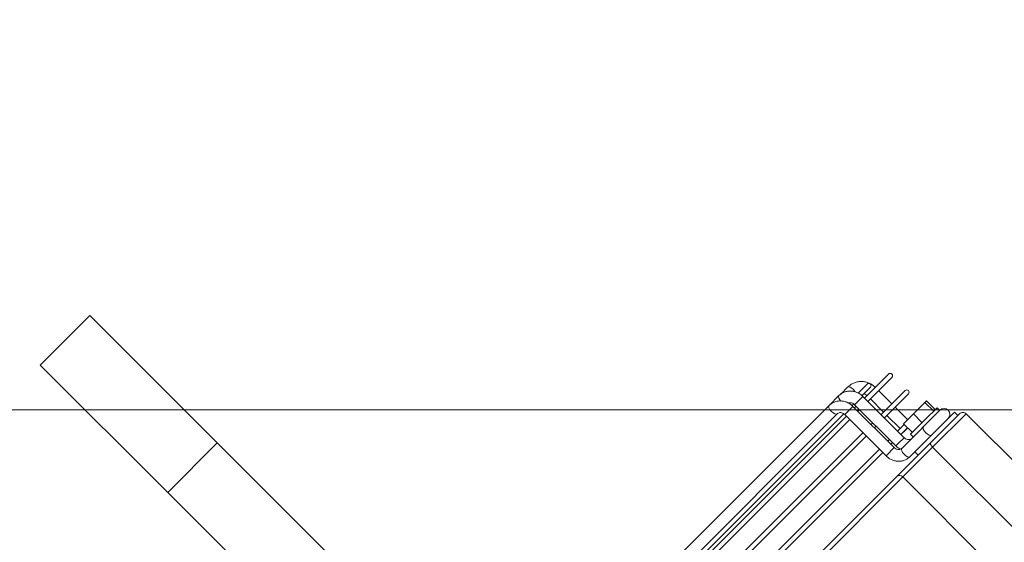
# Model space of a CAD drawing. Header units: millimetres. Extents: x 4946 to 18537, y -10559 to 785.
# Tile 12 of 74: x 6131 to 6167, y -705 to -686. Entities that reach past the tile are written whole.
import ezdxf

# ---------------------------------------------------------------- set-up
doc = ezdxf.new("R2010")
doc.units = ezdxf.units.MM
doc.layers.add('PG_WYMIARY', color=1, linetype='Continuous', lineweight=18)
doc.styles.add('BIKWYM', font='BIKROMSW.SHX', dxfattribs={"width": 0.8})
doc.dimstyles.new('BA_KR_50', dxfattribs={"dimscale": 0.5, "dimtxt": 25, "dimasz": 1.666667, "dimexe": 24, "dimexo": 0, "dimgap": 0, "dimtad": 0, "dimdec": 1, "dimrnd": 0.5, "dimzin": 9, "dimdsep": 46, "dimtxsty": 'BIKWYM', "dimblk": 'WYM-KR', "dimcen": 0, "dimdle": 20, "dimclrd": 256, "dimclre": 256, "dimclrt": 7, "dimadec": 0, "dimazin": 0, "dimtfac": 0.033333, "dimtdec": 1, "dimtmove": 0, "dimatfit": 3, "dimldrblk": 'WYM-KR', "dimfxl": 40, "dimfxlon": 1, "dimtvp": 0.8, "dimtolj": 1, "dimarcsym": 0})

# ---------------------------------------------------------------- blocks, each defined once
blk = doc.blocks.new('W_Gorny')
at = {"color": 7, "linetype": 'Continuous', "lineweight": 13}
for p, q in [((143.801, 251.724), (146.801, 251.724)), ((143.801, 244.007), (143.801, 251.724)), ((146.801, 244.007), (146.801, 251.724)), ((146.801, 244.007), (143.801, 244.007)), ((143.801, 230.641), (143.801, 244.007)), ((146.801, 230.641), (146.801, 244.007)), ((123.446, 226.614), (123.017, 226.614)), ((124.155, 226.624), (123.553, 226.624)), ((134.088, 226.624), (124.155, 226.624)), ((122.878, 226.124), (122.351, 226.124)), ((122.351, 225.924), (122.841, 225.924)), ((123.351, 225.924), (123.457, 225.924)), ((123.949, 225.924), (136.933, 225.924)), ((124.155, 226.124), (124.886, 226.124)), ((136.965, 226.124), (124.886, 226.124)), ((122.852, 225.774), (121.401, 225.774)), ((121.401, 225.574), (122.852, 225.574)), ((122.201, 225.574), (122.201, 224.774)), ((122.701, 224.774), (122.701, 225.574)), ((122.852, 225.874), (122.852, 223.374)), ((123.209, 225.874), (122.852, 225.874)), ((123.352, 225.874), (123.209, 225.874)), ((123.352, 223.374), (123.352, 225.874)), ((123.453, 225.774), (123.352, 225.774)), ((123.352, 225.574), (123.453, 225.574)), ((123.453, 225.874), (123.453, 223.374)), ((123.453, 225.874), (123.953, 225.874)), ((123.953, 223.374), (123.953, 225.874)), ((136.928, 225.774), (123.953, 225.774)), ((123.953, 225.574), (136.932, 225.574)), ((122.852, 224.774), (121.401, 224.774)), ((123.453, 224.774), (123.352, 224.774)), ((136.932, 224.774), (123.953, 224.774)), ((121.401, 224.574), (122.852, 224.574)), ((122.201, 224.574), (122.201, 223.814)), ((122.701, 223.774), (122.701, 224.574)), ((123.352, 224.574), (123.453, 224.574)), ((123.953, 224.574), (136.932, 224.574)), ((121.061, 223.814), (121.061, 223.284)), ((121.061, 223.814), (121.159, 223.814)), ((121.159, 223.814), (121.159, 223.284)), ((121.159, 223.814), (121.852, 223.814)), ((121.852, 223.814), (121.852, 223.284)), ((121.852, 223.814), (122.448, 223.814)), ((122.448, 223.814), (122.448, 223.284)), ((122.852, 223.774), (122.448, 223.774)), ((122.448, 223.574), (122.852, 223.574)), ((122.448, 223.564), (122.701, 223.564)), ((122.701, 223.564), (122.701, 223.574)), ((123.453, 223.774), (123.352, 223.774)), ((123.352, 223.574), (123.453, 223.574)), ((136.932, 223.774), (123.953, 223.774)), ((123.953, 223.574), (136.932, 223.574)), ((121.341, 223.124), (120.941, 223.124)), ((120.954, 223.284), (120.954, 223.124)), ((121.667, 223.284), (120.954, 223.284)), ((121.667, 223.124), (121.341, 223.124)), ((122.554, 223.284), (121.667, 223.284)), ((122.405, 223.124), (121.667, 223.124)), ((123.252, 223.124), (122.405, 223.124)), ((122.554, 223.124), (122.554, 223.284)), ((123.209, 223.374), (122.852, 223.374)), ((123.352, 223.374), (123.209, 223.374)), ((123.453, 223.374), (123.953, 223.374)), ((120.554, 222.624), (120.554, 222.424)), ((121.754, 222.624), (120.554, 222.624)), ((122.935, 222.624), (121.754, 222.624)), ((122.935, 222.624), (123.252, 222.624)), ((122.954, 222.424), (122.954, 222.624)), ((120.254, 222.224), (120.254, 212.138)), ((122.281, 222.224), (120.254, 222.224)), ((120.454, 222.424), (122.211, 222.424)), ((122.211, 222.424), (124.25, 222.424)), ((122.281, 213.337), (122.281, 222.224)), ((124.08, 222.224), (122.281, 222.224)), ((124.08, 222.224), (124.08, 214.424)), ((143.801, 222.224), (124.08, 222.224)), ((124.25, 222.424), (143.801, 222.424))]:
    blk.add_line(p, q, dxfattribs=at)
at = {"color": 7, "linetype": 'Continuous', "lineweight": 13, "flags": 128}
for points in [[(123.017, 226.614), (122.984, 226.595), (122.957, 226.541), (122.939, 226.46), (122.933, 226.364), (122.939, 226.269), (122.944, 226.239)], [(123.66, 226.402), (123.652, 226.47), (123.629, 226.551), (123.594, 226.605), (123.553, 226.624), (123.553, 226.624)], [(124.155, 226.624), (124.196, 226.605), (124.23, 226.551), (124.254, 226.47), (124.262, 226.374), (124.254, 226.279), (124.23, 226.198), (124.196, 226.143), (124.157, 226.124)], [(121.942, 223.124), (121.983, 223.105), (122.018, 223.051), (122.041, 222.97), (122.049, 222.874), (122.041, 222.779), (122.018, 222.698), (121.983, 222.643), (121.942, 222.624)], [(123.252, 223.124), (123.293, 223.105), (123.327, 223.051), (123.351, 222.97), (123.359, 222.874), (123.351, 222.779), (123.327, 222.698), (123.293, 222.643), (123.252, 222.624)], [(122.211, 222.424), (122.224, 222.421), (122.237, 222.409), (122.25, 222.391), (122.26, 222.366), (122.269, 222.335), (122.275, 222.301), (122.279, 222.263), (122.281, 222.224)]]:
    blk.add_lwpolyline(points, dxfattribs=at)
at = {"color": 7, "linetype": 'Continuous', "lineweight": 13}
for centre, radius, start, end in [((122.351, 226.024), 0.1, 90, 270), ((121.401, 225.674), 0.1, 90, 270), ((121.401, 224.674), 0.1, 90, 270), ((120.941, 222.874), 0.25, 90, 270), ((120.454, 222.224), 0.2, 90, 180), ((124.267, 222.238), 0.187, 95.057, 184.2914)]:
    blk.add_arc(centre, radius, start, end, dxfattribs=at)
for points, knots in [([(123.017, 226.614), (122.983, 226.613), (122.898, 226.61), (122.762, 226.577), (122.618, 226.512), (122.488, 226.419), (122.378, 226.302), (122.291, 226.165), (122.232, 226.012), (122.204, 225.876), (122.202, 225.793), (122.201, 225.764)], [0, 0, 0, 0, 0.077253, 0.199091, 0.320946, 0.442948, 0.565287, 0.688081, 0.811367, 0.935111, 1, 1, 1, 1]), ([(123.553, 226.624), (123.521, 226.623), (123.442, 226.62), (123.317, 226.586), (123.187, 226.52), (123.073, 226.428), (122.978, 226.313), (122.907, 226.179), (122.861, 226.031), (122.855, 225.927), (122.852, 225.874)], [0, 0, 0, 0, 0.0855141, 0.2142635, 0.3429291, 0.4719751, 0.6018345, 0.7327117, 0.864602, 1, 1, 1, 1]), ([(124.155, 226.624), (124.123, 226.623), (124.043, 226.62), (123.918, 226.586), (123.788, 226.52), (123.674, 226.428), (123.579, 226.313), (123.508, 226.179), (123.462, 226.031), (123.456, 225.927), (123.453, 225.874)], [0, 0, 0, 0, 0.085514, 0.214263, 0.342929, 0.471975, 0.601835, 0.732712, 0.864602, 1, 1, 1, 1]), ([(122.701, 225.764), (122.702, 225.779), (122.704, 225.827), (122.715, 225.884), (122.735, 225.918), (122.739, 225.924)], [0, 0, 0, 0, 0.26008, 0.869474, 1, 1, 1, 1]), ([(123.352, 225.874), (123.352, 225.886), (123.354, 225.927), (123.372, 225.993), (123.414, 226.059), (123.457, 226.098), (123.484, 226.107), (123.492, 226.109)], [0, 0, 0, 0, 0.107845, 0.36208, 0.618474, 0.881138, 1, 1, 1, 1]), ([(123.953, 225.874), (123.953, 225.886), (123.955, 225.927), (123.973, 225.993), (124.015, 226.06), (124.069, 226.104), (124.117, 226.122), (124.145, 226.124), (124.155, 226.124)], [0, 0, 0, 0, 0.083591, 0.280649, 0.479379, 0.682969, 0.898515, 1, 1, 1, 1]), ([(122.852, 223.374), (122.851, 223.362), (122.85, 223.322), (122.831, 223.256), (122.79, 223.189), (122.736, 223.144), (122.688, 223.126), (122.659, 223.125), (122.65, 223.124)], [0, 0, 0, 0, 0.083591, 0.280649, 0.479378, 0.68297, 0.898514, 1, 1, 1, 1]), ([(123.252, 222.624), (123.283, 222.626), (123.363, 222.629), (123.488, 222.663), (123.618, 222.728), (123.732, 222.821), (123.827, 222.936), (123.898, 223.07), (123.944, 223.218), (123.95, 223.322), (123.953, 223.374)], [0, 0, 0, 0, 0.085514, 0.214264, 0.342929, 0.471975, 0.601835, 0.732712, 0.864603, 1, 1, 1, 1]), ([(123.453, 223.374), (123.453, 223.362), (123.451, 223.322), (123.433, 223.256), (123.391, 223.189), (123.337, 223.144), (123.289, 223.126), (123.261, 223.125), (123.252, 223.124)], [0, 0, 0, 0, 0.083591, 0.280649, 0.479378, 0.68297, 0.898516, 1, 1, 1, 1]), ([(123.313, 223.139), (123.321, 223.165), (123.347, 223.241), (123.35, 223.321), (123.352, 223.374)], [0, 0, 0, 0, 0.342735, 1, 1, 1, 1])]:
    blk.add_open_spline(points, degree=3, knots=knots, dxfattribs=at)
blk = doc.blocks.new('WYM-KR')
at = {"color": 7, "linetype": 'ByBlock'}
blk.add_line((6.24, 6.24), (-6.24, -6.24), dxfattribs=at)
at = {"linetype": 'ByBlock'}
blk.add_line((11.52, 0), (-11.52, 0), dxfattribs=at)
blk = doc.blocks.new('*D302')
at = {"layer": 'Defpoints', "color": 0, "transparency": 16777216}
for p in [(6121.048, -697.305), (6532.048, -697.305), (6532.048, -784.376)]:
    blk.add_point(p, dxfattribs=at)
at = {"layer": 'PG_WYMIARY', "lineweight": -2, "transparency": 16777216}
for p, q in [((6121.048, -764.376), (6121.048, -796.376)), ((6532.048, -764.376), (6532.048, -796.376)), ((6121.881, -784.376), (6531.214, -784.376))]:
    blk.add_line(p, q, dxfattribs=at)
at = {"layer": 'PG_WYMIARY', "lineweight": -2, "transparency": 16777216, "xscale": 0.8333333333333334, "yscale": 0.8333333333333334, "zscale": 0.8333333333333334, "rotation": 180}
blk.add_blockref('WYM-KR', (6121.048, -784.376), dxfattribs=at)
at = {"layer": 'PG_WYMIARY', "lineweight": -2, "transparency": 16777216, "xscale": 0.8333333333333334, "yscale": 0.8333333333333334, "zscale": 0.8333333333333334}
blk.add_blockref('WYM-KR', (6532.048, -784.376), dxfattribs=at)
at = {"layer": 'PG_WYMIARY', "color": 7, "transparency": 16777216, "insert": (6326.548, -774.376), "char_height": 12.5, "attachment_point": 5, "style": 'BIKWYM'}
blk.add_mtext('\\A1;411', dxfattribs=at)
blk = doc.blocks.new('*D343')
at = {"layer": 'Defpoints', "color": 0, "transparency": 16777216}
for p in [(6113.29, -657.305), (6113.29, -697.305), (6196.192, -697.305)]:
    blk.add_point(p, dxfattribs=at)
at = {"layer": 'PG_WYMIARY', "lineweight": -2, "transparency": 16777216}
for p, q in [((6176.192, -657.305), (6208.192, -657.305)), ((6196.192, -658.138), (6196.192, -696.472)), ((6176.192, -697.305), (6208.192, -697.305))]:
    blk.add_line(p, q, dxfattribs=at)
at = {"layer": 'PG_WYMIARY', "lineweight": -2, "transparency": 16777216, "xscale": 0.8333333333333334, "yscale": 0.8333333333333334, "zscale": 0.8333333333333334}
for p, rotation in [((6196.192, -657.305), 90), ((6196.192, -697.305), 270)]:
    blk.add_blockref('WYM-KR', p, dxfattribs=dict(at, rotation=rotation))
at = {"layer": 'PG_WYMIARY', "color": 7, "transparency": 16777216, "insert": (6186.192, -677.305), "char_height": 12.5, "attachment_point": 5, "rotation": 90, "style": 'BIKWYM'}
blk.add_mtext('\\A1;40', dxfattribs=at)
blk = doc.blocks.new('*D344')
at = {"layer": 'Defpoints', "color": 0, "transparency": 16777216}
for p in [(6113.29, -697.305), (6076.79, -862.305), (6196.192, -862.305)]:
    blk.add_point(p, dxfattribs=at)
at = {"layer": 'PG_WYMIARY', "lineweight": -2, "transparency": 16777216}
for p, q in [((6176.192, -697.305), (6208.192, -697.305)), ((6196.192, -698.138), (6196.192, -861.472)), ((6176.192, -862.305), (6208.192, -862.305))]:
    blk.add_line(p, q, dxfattribs=at)
at = {"layer": 'PG_WYMIARY', "lineweight": -2, "transparency": 16777216, "xscale": 0.8333333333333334, "yscale": 0.8333333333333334, "zscale": 0.8333333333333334}
for p, rotation in [((6196.192, -697.305), 90), ((6196.192, -862.305), 270)]:
    blk.add_blockref('WYM-KR', p, dxfattribs=dict(at, rotation=rotation))
at = {"layer": 'PG_WYMIARY', "color": 7, "transparency": 16777216, "insert": (6186.192, -813.144), "char_height": 12.5, "attachment_point": 5, "rotation": 90, "style": 'BIKWYM'}
blk.add_mtext('\\A1;165', dxfattribs=at)

msp = doc.modelspace()

# ---------------------------------------------------------------- linework, layer by layer
at = {"layer": 'Defpoints', "color": 6, "lineweight": 18}
for points in [[(4946.25, 785.157), (7046.25, 785.157), (7046.25, -699.843), (4946.25, -699.843)], [(4946.25, -699.843), (7046.25, -699.843), (7046.25, -2184.843), (4946.25, -2184.843)]]:
    msp.add_lwpolyline(points, close=True, dxfattribs=at)

# ---------------------------------------------------------------- block references
at = {"color": 18, "lineweight": 13, "true_color": 0x000000, "xscale": -0.8500000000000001, "yscale": 0.8500000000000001, "zscale": 0.8500000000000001, "rotation": 44.99999999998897}
msp.add_blockref('W_Gorny', (6371.676, -761.27), dxfattribs=at)

# ---------------------------------------------------------------- dimensions: what is measured, and where the dimension line sits
at = {"layer": 'PG_WYMIARY'}
dim = msp.add_linear_dim(base=(6196.192, -697.305), p1=(6113.29, -657.305), p2=(6113.29, -697.305), angle=90, dimstyle='BA_KR_50', override={"dimdec": 0, "dimrnd": 0, "dimtmove": 1}, dxfattribs=at)
dim.commit()
dim.dimension.update_dxf_attribs({"geometry": '*D343', "text_midpoint": (6186.192, -677.305)})
dim = msp.add_linear_dim(base=(6196.192, -862.305), p1=(6113.29, -697.305), p2=(6076.79, -862.305), angle=90, dimstyle='BA_KR_50', override={"dimdec": 0, "dimrnd": 0, "dimtmove": 1}, dxfattribs=at)
dim.commit()
dim.dimension.update_dxf_attribs({"geometry": '*D344', "text_midpoint": (6196.192, -813.144), "dimtype": 160})
dim = msp.add_linear_dim(base=(6532.048, -784.376), p1=(6121.048, -697.305), p2=(6532.048, -697.305), dimstyle='BA_KR_50', override={"dimdec": 0, "dimrnd": 0, "dimtmove": 1}, dxfattribs=at)
dim.commit()
dim.dimension.update_dxf_attribs({"geometry": '*D302', "text_midpoint": (6326.548, -774.376)})

doc.saveas('drawing.dxf')
